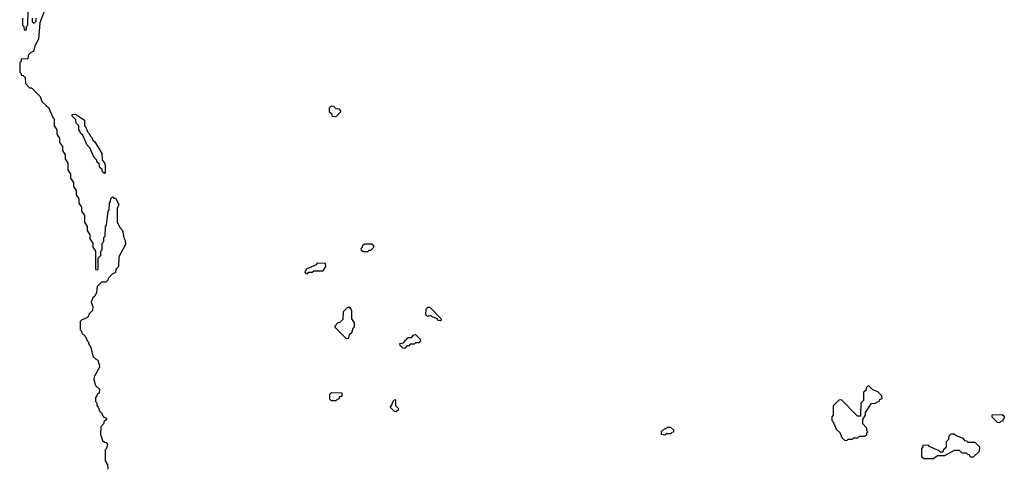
# Model space of a CAD drawing. Extents: x 2886962 to 3052311, y 540590 to 918621.
# Tile 27 of 164: x 2891470 to 2898620, y 760485 to 763725. Entities that reach past the tile are written whole.
import ezdxf

# ---------------------------------------------------------------- set-up
doc = ezdxf.new("R2010")
doc.units = 0

msp = doc.modelspace()

# ---------------------------------------------------------------- linework, layer by layer
at = {"layer": '0CON20XD'}
for points in [[(2891646.7, 763785), (2891617, 763703), (2891607.5, 763585), (2891580, 763535), (2891570, 763495), (2891551.7, 763488.3), (2891531.7, 763468.3), (2891528.3, 763441.7), (2891481.7, 763438.3), (2891480, 763425), (2891470, 763415), (2891470, 763345), (2891480, 763335), (2891481.7, 763321.7), (2891495, 763320), (2891510, 763305), (2891511.7, 763261.7), (2891541.7, 763231.7), (2891555, 763230), (2891618.3, 763168.3), (2891631.7, 763131.7), (2891661.7, 763101.7), (2891678.3, 763088.3), (2891710, 763015), (2891720, 763005), (2891720, 762955), (2891740, 762925), (2891740, 762895), (2891760, 762865), (2891760, 762835), (2891780, 762805), (2891780, 762775), (2891800, 762745), (2891800, 762715), (2891820, 762685), (2891820, 762635), (2891840, 762605), (2891840, 762575), (2891860, 762545), (2891860, 762515), (2891880, 762485), (2891880, 762455), (2891900, 762425), (2891900, 762395), (2891920, 762365), (2891920, 762335), (2891940, 762305), (2891940, 762255), (2891960, 762225), (2891960, 762195), (2891980, 762165), (2891980, 762135), (2892000, 762105), (2892000, 762075), (2892020, 762045), (2892021.7, 761911.7), (2892035, 761910), (2892040, 761915), (2892040, 761995), (2892060, 762015), (2892060, 762045), (2892070, 762055), (2892070, 762105), (2892080, 762115), (2892080, 762145), (2892090, 762155), (2892092.5, 762225), (2892100, 762235), (2892113.6, 762336.4), (2892120, 762345), (2892122.5, 762395), (2892130, 762405), (2892133, 762427), (2892145, 762440), (2892155, 762430), (2892165, 762430), (2892190, 762385), (2892177.5, 762355), (2892178.3, 762258.3), (2892196.4, 762216.4), (2892216.2, 762195), (2892226.7, 762145), (2892236.7, 762125), (2892237.5, 762095), (2892190, 762005), (2892186.7, 761935), (2892168.3, 761911.7), (2892165, 761890), (2892141.7, 761878.3), (2892111.7, 761848.3), (2892110, 761835), (2892095, 761820), (2892065, 761820), (2892031.7, 761788.3), (2892027.5, 761745), (2892015, 761720), (2892001.7, 761708.3), (2891990, 761675), (2892000, 761645), (2891997.5, 761615), (2891971.7, 761588.3), (2891970, 761575), (2891955, 761560), (2891921.7, 761548.3), (2891910, 761535), (2891910, 761475), (2891920, 761465), (2891921.7, 761451.7), (2891945, 761430), (2891961.7, 761391.7), (2891970, 761385), (2891970, 761375), (2891987, 761347), (2892000, 761285), (2892020, 761265), (2892037.5, 761255), (2892050, 761215), (2892050, 761205), (2892010, 761135), (2892007.5, 761115), (2892021.7, 761071.7), (2892050, 761045), (2892047.5, 761015), (2892031.7, 761008.3), (2892030, 760995), (2892020, 760985), (2892020, 760955), (2892030, 760945), (2892030, 760925), (2892040, 760915), (2892051.7, 760881.7), (2892070, 760865), (2892070, 760855), (2892081.7, 760841.7), (2892100, 760835), (2892100, 760825), (2892081.7, 760808.3), (2892080, 760795), (2892058.3, 760771.7), (2892057.5, 760715), (2892071.7, 760671.7), (2892085, 760660), (2892098.3, 760658.3), (2892107.5, 760645), (2892100, 760615), (2892090, 760605), (2892090, 760525), (2892107.5, 760495), (2892110, 760465)], [(2891490, 763735), (2891490, 763685), (2891500, 763675), (2891501.7, 763651.7), (2891518.3, 763651.7), (2891520, 763675), (2891530, 763685), (2891532.5, 763785)], [(2891560, 763735), (2891561.7, 763711.7), (2891575, 763700), (2891590, 763715), (2891590, 763735)], [(2893765, 763020), (2893741.7, 763021.7), (2893738.3, 763038.3), (2893720, 763055), (2893720, 763085), (2893735, 763100), (2893748.3, 763098.3), (2893765, 763080), (2893788.3, 763078.3), (2893800, 763065), (2893798.3, 763051.7), (2893765, 763020)], [(2892085, 762610), (2892071.7, 762621.7), (2892068.3, 762638.3), (2892051.7, 762651.7), (2892048.3, 762678.3), (2892031.7, 762691.7), (2892028.3, 762708.3), (2892010, 762725), (2891980, 762795), (2891960, 762815), (2891928.3, 762888.3), (2891911.7, 762901.7), (2891910, 762915), (2891900, 762925), (2891900, 762955), (2891880, 762975), (2891878.3, 762998.3), (2891850, 763025), (2891851.7, 763038.3), (2891875, 763040), (2891940, 762995), (2891940, 762955), (2891950, 762945), (2891961.7, 762911.7), (2891975, 762900), (2891981.7, 762881.7), (2891995, 762870), (2892001.7, 762851.7), (2892015, 762840), (2892067.5, 762755), (2892070, 762705), (2892086.7, 762686.7), (2892090, 762665), (2892090, 762615), (2892085, 762610)], [(2893995, 762040), (2893965, 762040), (2893951.7, 762051.7), (2893950, 762065), (2893960, 762075), (2893961.7, 762088.3), (2893975, 762100), (2894028.3, 762098.3), (2894040, 762085), (2894038.3, 762071.7), (2894018.3, 762051.7), (2894005, 762050), (2893995, 762040)], [(2893555, 761880), (2893540, 761895), (2893550, 761905), (2893551.7, 761918.3), (2893625, 761950), (2893635, 761960), (2893688.3, 761958.3), (2893690, 761935), (2893668.3, 761901.7), (2893605, 761900), (2893595, 761890), (2893565, 761890), (2893555, 761880)], [(2893855, 761410), (2893841.7, 761411.7), (2893761.7, 761491.7), (2893760, 761505), (2893781.7, 761528.3), (2893798.3, 761531.7), (2893818.3, 761551.7), (2893821.7, 761608.3), (2893851.7, 761638.3), (2893865, 761640), (2893880, 761615), (2893880, 761555), (2893900, 761525), (2893900, 761495), (2893890, 761485), (2893878.3, 761451.7), (2893861.7, 761438.3), (2893855, 761410)], [(2894525, 761540), (2894511.7, 761541.7), (2894498.3, 761558.3), (2894465, 761570), (2894455, 761580), (2894431.7, 761571.7), (2894420, 761585), (2894421.7, 761628.3), (2894435, 761640), (2894448.3, 761638.3), (2894528.3, 761558.3), (2894530, 761545), (2894525, 761540)], [(2894265, 761340), (2894251.7, 761341.7), (2894231.7, 761361.7), (2894230, 761375), (2894258.3, 761381.7), (2894291.7, 761418.3), (2894315, 761420), (2894331.7, 761438.3), (2894345, 761440), (2894378.3, 761408.3), (2894380, 761395), (2894368.3, 761381.7), (2894345, 761380), (2894335, 761370), (2894305, 761370), (2894295, 761360), (2894281.7, 761358.3), (2894265, 761340)], [(2897475, 760670), (2897461.7, 760671.7), (2897441.7, 760691.7), (2897428.3, 760728.3), (2897401.7, 760751.7), (2897380, 760805), (2897370, 760815), (2897370, 760845), (2897380, 760855), (2897380, 760925), (2897421.7, 760968.3), (2897435, 760970), (2897551.7, 760851.7), (2897578.3, 760851.7), (2897580, 760945), (2897600, 760965), (2897600, 761025), (2897618.3, 761041.7), (2897621.7, 761058.3), (2897635, 761070), (2897661.7, 761041.7), (2897698.3, 761028.3), (2897728.3, 760998.3), (2897730, 760975), (2897711.7, 760968.3), (2897708.3, 760951.7), (2897695, 760950), (2897685, 760940), (2897651.7, 760938.3), (2897610, 760875), (2897610, 760855), (2897590, 760825), (2897590, 760795), (2897620, 760765), (2897620, 760745), (2897630, 760735), (2897620, 760725), (2897618.3, 760711.7), (2897605, 760700), (2897565, 760700), (2897555, 760690), (2897525, 760690), (2897515, 760680), (2897485, 760680), (2897475, 760670)], [(2893765, 760960), (2893735, 760960), (2893721.7, 760971.7), (2893721.7, 761008.3), (2893735, 761020), (2893808.3, 761018.3), (2893808.3, 760991.7), (2893791.7, 760988.3), (2893788.3, 760971.7), (2893775, 760970), (2893765, 760960)], [(2894205, 760880), (2894191.7, 760881.7), (2894160, 760915), (2894170, 760925), (2894181.7, 760958.3), (2894195, 760970), (2894200, 760965), (2894200, 760925), (2894220, 760905), (2894218.3, 760891.7), (2894205, 760880)], [(2898585, 760800), (2898571.7, 760801.7), (2898531.7, 760841.7), (2898531.7, 760858.3), (2898605, 760860), (2898618.3, 760848.3), (2898620, 760835), (2898610, 760825), (2898608.3, 760811.7), (2898595, 760810), (2898585, 760800)], [(2896155, 760710), (2896130, 760715), (2896131.7, 760738.3), (2896155, 760760), (2896165, 760760), (2896175, 760770), (2896195, 760770), (2896218.3, 760748.3), (2896218.3, 760731.7), (2896205, 760730), (2896195, 760720), (2896165, 760720), (2896155, 760710)], [(2898105, 760540), (2898035, 760540), (2898021.7, 760551.7), (2898020, 760615), (2898030, 760625), (2898031.7, 760638.3), (2898065, 760640), (2898071.7, 760631.7), (2898145, 760600), (2898155, 760590), (2898175, 760590), (2898181.7, 760608.3), (2898200, 760625), (2898200, 760665), (2898218.3, 760681.7), (2898220, 760705), (2898235, 760720), (2898255, 760720), (2898265, 760710), (2898318.3, 760688.3), (2898331.7, 760671.7), (2898345, 760670), (2898355, 760660), (2898405, 760660), (2898440, 760625), (2898438.3, 760591.7), (2898395, 760550), (2898375, 760550), (2898368.3, 760568.3), (2898355, 760570), (2898345, 760580), (2898315, 760580), (2898295, 760600), (2898255, 760600), (2898185, 760560), (2898135, 760560), (2898105, 760540)]]:
    msp.add_lwpolyline(points, dxfattribs=at)

doc.saveas('drawing.dxf')
